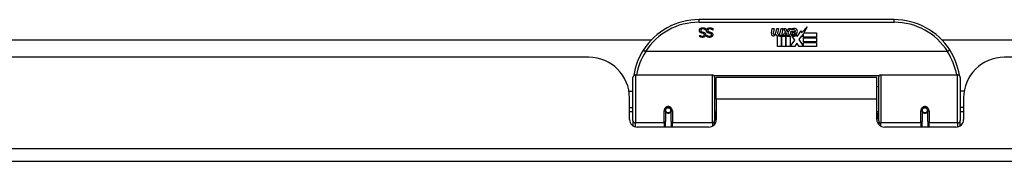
# Model space of a CAD drawing. Header units: inches. Extents: x 15 to 513, y 46 to 241.
# Tile 13 of 256: x 43.93 to 51.48, y 45.83 to 46.92. Entities that reach past the tile are written whole.
import ezdxf

# ---------------------------------------------------------------- set-up
doc = ezdxf.new("R2010")
doc.units = ezdxf.units.IN
doc.header["$MEASUREMENT"] = 0
doc.layers.add('Visible Edges(ANSI)', color=7, linetype='Continuous', lineweight=25)
doc.layers.add('Visible Tangent Edges(ANSI)', color=7, linetype='Continuous', lineweight=25)

msp = doc.modelspace()

# ---------------------------------------------------------------- linework, layer by layer
at = {"layer": 'Visible Edges(ANSI)'}
for p, q in [((50.6342, 46.9173), (49.1381, 46.9173)), ((49.1893, 46.8373), (49.1886, 46.8373)), ((49.1893, 46.8492), (49.1893, 46.8373)), ((49.2435, 46.8373), (49.2429, 46.8373)), ((49.2435, 46.8492), (49.2435, 46.8373)), ((49.6935, 46.8144), (49.7001, 46.8486)), ((49.7001, 46.8486), (49.7133, 46.8486)), ((49.7133, 46.8486), (49.7073, 46.8141)), ((49.7298, 46.8261), (49.7337, 46.8486)), ((49.7337, 46.8486), (49.7469, 46.8486)), ((49.7469, 46.8486), (49.7408, 46.8141)), ((49.7637, 46.8261), (49.7676, 46.8486)), ((49.7676, 46.8486), (49.7808, 46.8486)), ((49.7808, 46.8486), (49.7712, 46.794)), ((49.7769, 46.794), (49.8012, 46.8206)), ((49.7877, 46.8486), (49.8039, 46.8486)), ((49.8012, 46.8206), (49.7877, 46.8486)), ((49.8039, 46.8486), (49.8114, 46.8291)), ((49.8114, 46.8291), (49.8138, 46.8291)), ((49.8138, 46.8291), (49.8273, 46.8486)), ((49.8435, 46.8486), (49.8189, 46.8207)), ((49.8189, 46.8207), (49.8327, 46.794)), ((49.8273, 46.8486), (49.8435, 46.8486)), ((49.8423, 46.8249), (49.8789, 46.8249)), ((49.8489, 46.8369), (49.8489, 46.8459)), ((49.8774, 46.8159), (49.8534, 46.8159)), ((49.8894, 46.787), (49.9208, 46.831)), ((49.9208, 46.831), (49.9228, 46.8168)), ((49.9228, 46.8168), (49.9667, 46.863)), ((49.9667, 46.863), (49.9419, 46.8153)), ((49.9419, 46.8153), (50.0388, 46.8153)), ((50.0388, 46.8153), (50.0388, 46.7832)), ((42.7195, 46.7618), (48.7728, 46.7618)), ((49.1438, 46.7971), (49.1445, 46.7971)), ((49.1438, 46.7859), (49.1438, 46.7971)), ((49.1981, 46.7971), (49.1988, 46.7971)), ((49.1981, 46.7859), (49.1981, 46.7971)), ((49.7388, 46.7103), (49.7388, 46.7898)), ((49.7568, 46.7973), (49.7562, 46.7912)), ((49.7562, 46.7912), (49.7685, 46.7912)), ((49.7607, 46.8036), (49.7578, 46.8036)), ((49.7598, 46.794), (49.7607, 46.8036)), ((49.7712, 46.794), (49.7598, 46.794)), ((49.7685, 46.7912), (49.7685, 46.7103)), ((49.7727, 46.7912), (49.7949, 46.7912)), ((49.7727, 46.7103), (49.7727, 46.7912)), ((49.7933, 46.794), (49.7769, 46.794)), ((49.8066, 46.8124), (49.7933, 46.794)), ((49.7949, 46.7912), (49.8024, 46.8015)), ((49.8024, 46.8015), (49.8024, 46.7103)), ((49.8087, 46.8124), (49.8066, 46.8124)), ((49.8066, 46.8089), (49.8141, 46.7912)), ((49.8066, 46.7103), (49.8066, 46.8089)), ((49.8165, 46.794), (49.8087, 46.8124)), ((49.8141, 46.7912), (49.8366, 46.7912)), ((49.8327, 46.794), (49.8165, 46.794)), ((49.8366, 46.7912), (49.8366, 46.7116)), ((49.8366, 46.7116), (49.8732, 46.7606)), ((49.8732, 46.7606), (49.8525, 46.7904)), ((49.8825, 46.7985), (49.8894, 46.787)), ((49.9229, 46.7927), (49.9032, 46.7646)), ((49.9032, 46.7646), (49.9401, 46.7109)), ((49.9248, 46.7826), (49.9229, 46.7927)), ((49.9401, 46.812), (49.9248, 46.7826)), ((49.9401, 46.7832), (49.9401, 46.812)), ((50.0388, 46.7832), (49.9401, 46.7832)), ((49.9401, 46.7787), (50.0388, 46.7787)), ((49.9401, 46.7466), (49.9401, 46.7787)), ((50.0388, 46.7466), (49.9401, 46.7466)), ((49.9401, 46.7424), (50.0388, 46.7424)), ((49.9401, 46.7109), (49.9401, 46.7424)), ((50.0388, 46.7787), (50.0388, 46.7466)), ((50.0388, 46.7424), (50.0388, 46.7103)), ((50.9995, 46.7618), (63.8738, 46.7618)), ((51.043, 46.6717), (48.7292, 46.6717)), ((49.7685, 46.7103), (49.7388, 46.7103)), ((49.8024, 46.7103), (49.7727, 46.7103)), ((49.8735, 46.7103), (49.8066, 46.7103)), ((49.8874, 46.7365), (49.8735, 46.7103)), ((49.905, 46.7103), (49.8874, 46.7365)), ((50.0388, 46.7103), (49.905, 46.7103)), ((48.2931, 46.6278), (36.3781, 46.6278)), ((63.3941, 46.6278), (51.4791, 46.6278)), ((48.6312, 46.1427), (48.6312, 46.4726)), ((48.6509, 46.4923), (49.2405, 46.4923)), ((49.2562, 46.4766), (49.2562, 46.1389)), ((49.2706, 46.3048), (49.2706, 46.4728)), ((50.5016, 46.4728), (49.2706, 46.4728)), ((50.5016, 46.3048), (50.5016, 46.4728)), ((50.516, 46.1389), (50.516, 46.4766)), ((50.5318, 46.4923), (51.1214, 46.4923)), ((51.141, 46.4726), (51.141, 46.1427)), ((48.6008, 46.3678), (48.6312, 46.3678)), ((49.2562, 46.4003), (49.2706, 46.4003)), ((50.516, 46.4003), (50.5016, 46.4003)), ((51.1715, 46.3678), (51.141, 46.3678)), ((48.6051, 46.1499), (48.6051, 46.3158)), ((49.2706, 46.3048), (49.2706, 46.1499)), ((50.5016, 46.1499), (50.5016, 46.3048)), ((51.1671, 46.3158), (51.1671, 46.1499)), ((48.6051, 46.2418), (48.6312, 46.2418)), ((48.8802, 46.2202), (48.8802, 46.1332)), ((48.8823, 46.2178), (48.8804, 46.2178)), ((48.8807, 46.2245), (48.8826, 46.2241)), ((48.8822, 46.2242), (48.8822, 46.2202)), ((48.9211, 46.2161), (48.9235, 46.2156)), ((48.9235, 46.1332), (48.9235, 46.2202)), ((49.2562, 46.2093), (49.2706, 46.2093)), ((50.516, 46.2093), (50.5016, 46.2093)), ((50.8487, 46.2202), (50.8487, 46.1332)), ((50.8511, 46.2161), (50.8487, 46.2156)), ((50.8916, 46.2245), (50.8897, 46.2241)), ((50.8899, 46.2178), (50.8919, 46.2178)), ((50.8901, 46.2202), (50.8901, 46.2242)), ((50.892, 46.1332), (50.892, 46.2202)), ((51.1671, 46.2418), (51.141, 46.2418)), ((48.6312, 46.2083), (48.6051, 46.2083)), ((48.6312, 46.1427), (48.6312, 46.1009)), ((48.8862, 46.2083), (48.8838, 46.2083)), ((48.92, 46.2083), (48.9176, 46.2083)), ((49.2562, 46.1112), (49.2562, 46.1389)), ((50.516, 46.1389), (50.516, 46.1112)), ((50.8547, 46.2083), (50.8523, 46.2083)), ((50.8885, 46.2083), (50.8861, 46.2083)), ((51.1671, 46.2083), (51.141, 46.2083)), ((51.141, 46.1009), (51.141, 46.1427)), ((49.2116, 46.0908), (48.6642, 46.0908)), ((48.8802, 46.0908), (48.8802, 46.1332)), ((48.9235, 46.1332), (48.9235, 46.0908)), ((51.1081, 46.0908), (50.5607, 46.0908)), ((50.8487, 46.0908), (50.8487, 46.1332)), ((50.892, 46.1332), (50.892, 46.0908)), ((69.1381, 45.8278), (15.5331, 45.8278))]:
    msp.add_line(p, q, dxfattribs=at)
at = {"layer": 'Visible Edges(ANSI)', "flags": 128}
for points in [[(49.1411, 46.8332), (49.1411, 46.8339), (49.1411, 46.8346), (49.1412, 46.8353), (49.1413, 46.836), (49.1414, 46.8367), (49.1415, 46.8373), (49.1417, 46.838), (49.1418, 46.8387), (49.142, 46.8394), (49.1423, 46.8401), (49.1425, 46.8407), (49.1428, 46.8414), (49.1431, 46.8421), (49.1434, 46.8427), (49.1437, 46.8433), (49.1441, 46.8439), (49.1444, 46.8445), (49.1448, 46.8451), (49.1452, 46.8457), (49.1456, 46.8462), (49.1461, 46.8468), (49.1465, 46.8473), (49.147, 46.8478), (49.1475, 46.8482)], [(49.1552, 46.8153), (49.154, 46.8157), (49.1528, 46.8161), (49.1518, 46.8166), (49.1507, 46.8171), (49.1498, 46.8176), (49.1488, 46.8181), (49.148, 46.8187), (49.1472, 46.8193), (49.1464, 46.82), (49.1457, 46.8206), (49.1451, 46.8213), (49.1445, 46.8221), (49.1439, 46.8228), (49.1434, 46.8236), (49.143, 46.8245), (49.1426, 46.8253), (49.1422, 46.8262), (49.1419, 46.8271), (49.1417, 46.8281), (49.1415, 46.829), (49.1413, 46.83), (49.1412, 46.831), (49.1411, 46.8321), (49.1411, 46.8332)], [(49.1475, 46.8482), (49.1481, 46.8487), (49.1487, 46.8492), (49.1493, 46.8497), (49.1499, 46.8501), (49.1505, 46.8506), (49.1511, 46.851), (49.1518, 46.8514), (49.1524, 46.8517), (49.1531, 46.8521), (49.1538, 46.8524), (49.1545, 46.8527), (49.1552, 46.853), (49.1559, 46.8533), (49.1567, 46.8535), (49.1575, 46.8537), (49.1583, 46.8539), (49.1592, 46.8541), (49.1601, 46.8543), (49.161, 46.8544), (49.1619, 46.8545), (49.1629, 46.8546), (49.1639, 46.8546), (49.1649, 46.8547), (49.166, 46.8547)], [(49.1667, 46.8465), (49.1654, 46.8465), (49.1642, 46.8464), (49.163, 46.8463), (49.1619, 46.8462), (49.1609, 46.846), (49.1598, 46.8457), (49.1589, 46.8454), (49.158, 46.8451), (49.1571, 46.8447), (49.1563, 46.8443), (49.1556, 46.8438), (49.1549, 46.8433), (49.1543, 46.8427), (49.1537, 46.8421), (49.1532, 46.8415), (49.1527, 46.8409), (49.1523, 46.8402), (49.1519, 46.8395), (49.1516, 46.8388), (49.1514, 46.838), (49.1512, 46.8372), (49.151, 46.8364), (49.1509, 46.8356), (49.1509, 46.8347)], [(49.1509, 46.8347), (49.1509, 46.834), (49.151, 46.8333), (49.151, 46.8327), (49.1511, 46.832), (49.1513, 46.8314), (49.1514, 46.8308), (49.1516, 46.8303), (49.1518, 46.8297), (49.1521, 46.8292), (49.1524, 46.8287), (49.1527, 46.8282), (49.153, 46.8278), (49.1534, 46.8274), (49.1538, 46.8269), (49.1542, 46.8266), (49.1547, 46.8262), (49.1552, 46.8258), (49.1557, 46.8255), (49.1563, 46.8252), (49.1569, 46.8249), (49.1575, 46.8246), (49.1582, 46.8243), (49.1589, 46.8241), (49.1596, 46.8238)], [(49.1697, 46.8116), (49.1692, 46.8117), (49.1687, 46.8119), (49.1681, 46.812), (49.1675, 46.8122), (49.167, 46.8123), (49.1664, 46.8125), (49.1657, 46.8126), (49.1651, 46.8128), (49.1644, 46.8129), (49.1638, 46.8131), (49.1631, 46.8133), (49.1624, 46.8134), (49.1617, 46.8136), (49.161, 46.8138), (49.1603, 46.8139), (49.1596, 46.8141), (49.159, 46.8143), (49.1584, 46.8144), (49.1578, 46.8146), (49.1572, 46.8147), (49.1567, 46.8149), (49.1562, 46.815), (49.1556, 46.8152), (49.1552, 46.8153)], [(49.1596, 46.8238), (49.1602, 46.8237), (49.1607, 46.8235), (49.1612, 46.8234), (49.1618, 46.8233), (49.1623, 46.8231), (49.1628, 46.823), (49.1633, 46.8229), (49.1638, 46.8227), (49.1642, 46.8226), (49.1647, 46.8225), (49.1652, 46.8224), (49.1656, 46.8223), (49.1661, 46.8222), (49.1666, 46.8221), (49.1671, 46.8219), (49.1676, 46.8218), (49.1681, 46.8217), (49.1687, 46.8215), (49.1693, 46.8214), (49.1699, 46.8213), (49.1705, 46.8211), (49.1711, 46.8209), (49.1718, 46.8208), (49.1724, 46.8206)], [(49.166, 46.8547), (49.1673, 46.8547), (49.1685, 46.8546), (49.1697, 46.8546), (49.1709, 46.8545), (49.172, 46.8544), (49.1731, 46.8543), (49.1742, 46.8541), (49.1753, 46.854), (49.1763, 46.8538), (49.1772, 46.8536), (49.1782, 46.8533), (49.1791, 46.8531), (49.18, 46.8528), (49.1809, 46.8525), (49.1818, 46.8522), (49.1826, 46.8519), (49.1835, 46.8516), (49.1843, 46.8513), (49.1852, 46.851), (49.186, 46.8506), (49.1868, 46.8503), (49.1877, 46.8499), (49.1885, 46.8495), (49.1893, 46.8492)], [(49.1886, 46.8373), (49.1878, 46.838), (49.187, 46.8387), (49.1862, 46.8394), (49.1853, 46.84), (49.1845, 46.8406), (49.1836, 46.8412), (49.1827, 46.8418), (49.1818, 46.8423), (49.1809, 46.8428), (49.18, 46.8432), (49.179, 46.8437), (49.178, 46.8441), (49.1771, 46.8445), (49.1761, 46.8448), (49.1751, 46.8452), (49.1742, 46.8454), (49.1732, 46.8457), (49.1723, 46.8459), (49.1713, 46.8461), (49.1704, 46.8462), (49.1695, 46.8464), (49.1685, 46.8464), (49.1676, 46.8465), (49.1667, 46.8465)], [(49.1724, 46.8206), (49.1731, 46.8204), (49.1736, 46.8203), (49.1742, 46.8201), (49.1748, 46.8199), (49.1754, 46.8197), (49.1759, 46.8195), (49.1765, 46.8193), (49.177, 46.8191), (49.1775, 46.8189), (49.178, 46.8186), (49.1785, 46.8184), (49.179, 46.8182), (49.1795, 46.8179), (49.18, 46.8177), (49.1804, 46.8174), (49.1809, 46.8171), (49.1813, 46.8168), (49.1818, 46.8165), (49.1822, 46.8162), (49.1826, 46.8158), (49.183, 46.8155), (49.1834, 46.8151), (49.1838, 46.8147), (49.1842, 46.8144)], [(49.1842, 46.8144), (49.1845, 46.814), (49.1849, 46.8135), (49.1852, 46.8131), (49.1855, 46.8127), (49.1858, 46.8123), (49.1861, 46.8118), (49.1864, 46.8113), (49.1866, 46.8109), (49.1869, 46.8104), (49.1871, 46.8099), (49.1873, 46.8094), (49.1875, 46.8088), (49.1877, 46.8083), (49.1879, 46.8078), (49.1881, 46.8072), (49.1882, 46.8066), (49.1883, 46.806), (49.1885, 46.8054), (49.1885, 46.8048), (49.1886, 46.8042), (49.1887, 46.8036), (49.1887, 46.8029), (49.1887, 46.8022), (49.1888, 46.8015)], [(49.1954, 46.8332), (49.1954, 46.8339), (49.1954, 46.8346), (49.1955, 46.8353), (49.1955, 46.836), (49.1957, 46.8367), (49.1958, 46.8373), (49.1959, 46.838), (49.1961, 46.8387), (49.1963, 46.8394), (49.1965, 46.8401), (49.1968, 46.8407), (49.1971, 46.8414), (49.1973, 46.8421), (49.1977, 46.8427), (49.198, 46.8433), (49.1983, 46.8439), (49.1987, 46.8445), (49.1991, 46.8451), (49.1995, 46.8457), (49.1999, 46.8462), (49.2004, 46.8468), (49.2008, 46.8473), (49.2013, 46.8478), (49.2018, 46.8482)], [(49.2094, 46.8153), (49.2082, 46.8157), (49.2071, 46.8161), (49.206, 46.8166), (49.205, 46.8171), (49.204, 46.8176), (49.2031, 46.8181), (49.2022, 46.8187), (49.2014, 46.8193), (49.2007, 46.82), (49.2, 46.8206), (49.1993, 46.8213), (49.1987, 46.8221), (49.1982, 46.8228), (49.1977, 46.8236), (49.1973, 46.8245), (49.1969, 46.8253), (49.1965, 46.8262), (49.1962, 46.8271), (49.1959, 46.8281), (49.1957, 46.829), (49.1956, 46.83), (49.1955, 46.831), (49.1954, 46.8321), (49.1954, 46.8332)], [(49.2018, 46.8482), (49.2024, 46.8487), (49.2029, 46.8492), (49.2035, 46.8497), (49.2042, 46.8501), (49.2048, 46.8506), (49.2054, 46.851), (49.2061, 46.8514), (49.2067, 46.8517), (49.2074, 46.8521), (49.2081, 46.8524), (49.2088, 46.8527), (49.2095, 46.853), (49.2102, 46.8533), (49.211, 46.8535), (49.2118, 46.8537), (49.2126, 46.8539), (49.2135, 46.8541), (49.2143, 46.8543), (49.2153, 46.8544), (49.2162, 46.8545), (49.2172, 46.8546), (49.2182, 46.8546), (49.2192, 46.8547), (49.2203, 46.8547)], [(49.221, 46.8465), (49.2197, 46.8465), (49.2185, 46.8464), (49.2173, 46.8463), (49.2162, 46.8462), (49.2151, 46.846), (49.2141, 46.8457), (49.2132, 46.8454), (49.2123, 46.8451), (49.2114, 46.8447), (49.2106, 46.8443), (49.2099, 46.8438), (49.2092, 46.8433), (49.2085, 46.8427), (49.208, 46.8421), (49.2074, 46.8415), (49.207, 46.8409), (49.2065, 46.8402), (49.2062, 46.8395), (49.2059, 46.8388), (49.2056, 46.838), (49.2054, 46.8372), (49.2053, 46.8364), (49.2052, 46.8356), (49.2052, 46.8347)], [(49.2052, 46.8347), (49.2052, 46.834), (49.2052, 46.8333), (49.2053, 46.8327), (49.2054, 46.832), (49.2055, 46.8314), (49.2057, 46.8308), (49.2059, 46.8303), (49.2061, 46.8297), (49.2064, 46.8292), (49.2066, 46.8287), (49.2069, 46.8282), (49.2073, 46.8278), (49.2076, 46.8274), (49.208, 46.8269), (49.2085, 46.8266), (49.2089, 46.8262), (49.2094, 46.8258), (49.21, 46.8255), (49.2106, 46.8252), (49.2112, 46.8249), (49.2118, 46.8246), (49.2125, 46.8243), (49.2132, 46.8241), (49.2139, 46.8238)], [(49.224, 46.8116), (49.2235, 46.8117), (49.2229, 46.8119), (49.2224, 46.812), (49.2218, 46.8122), (49.2212, 46.8123), (49.2206, 46.8125), (49.22, 46.8126), (49.2194, 46.8128), (49.2187, 46.8129), (49.218, 46.8131), (49.2173, 46.8133), (49.2166, 46.8134), (49.2159, 46.8136), (49.2152, 46.8138), (49.2146, 46.8139), (49.2139, 46.8141), (49.2133, 46.8143), (49.2127, 46.8144), (49.2121, 46.8146), (49.2115, 46.8147), (49.211, 46.8149), (49.2104, 46.815), (49.2099, 46.8152), (49.2094, 46.8153)], [(49.2139, 46.8238), (49.2144, 46.8237), (49.215, 46.8235), (49.2155, 46.8234), (49.216, 46.8233), (49.2165, 46.8231), (49.217, 46.823), (49.2175, 46.8229), (49.218, 46.8227), (49.2185, 46.8226), (49.219, 46.8225), (49.2195, 46.8224), (49.2199, 46.8223), (49.2204, 46.8222), (49.2209, 46.8221), (49.2214, 46.8219), (49.2219, 46.8218), (49.2224, 46.8217), (49.223, 46.8215), (49.2236, 46.8214), (49.2241, 46.8213), (49.2248, 46.8211), (49.2254, 46.8209), (49.226, 46.8208), (49.2267, 46.8206)], [(49.2203, 46.8547), (49.2215, 46.8547), (49.2228, 46.8546), (49.224, 46.8546), (49.2252, 46.8545), (49.2263, 46.8544), (49.2274, 46.8543), (49.2285, 46.8541), (49.2295, 46.854), (49.2305, 46.8538), (49.2315, 46.8536), (49.2325, 46.8533), (49.2334, 46.8531), (49.2343, 46.8528), (49.2352, 46.8525), (49.236, 46.8522), (49.2369, 46.8519), (49.2378, 46.8516), (49.2386, 46.8513), (49.2395, 46.851), (49.2403, 46.8506), (49.2411, 46.8503), (49.2419, 46.8499), (49.2427, 46.8495), (49.2435, 46.8492)], [(49.2429, 46.8373), (49.2421, 46.838), (49.2413, 46.8387), (49.2404, 46.8394), (49.2396, 46.84), (49.2388, 46.8406), (49.2379, 46.8412), (49.237, 46.8418), (49.2361, 46.8423), (49.2352, 46.8428), (49.2342, 46.8432), (49.2333, 46.8437), (49.2323, 46.8441), (49.2313, 46.8445), (49.2304, 46.8448), (49.2294, 46.8452), (49.2284, 46.8454), (49.2275, 46.8457), (49.2265, 46.8459), (49.2256, 46.8461), (49.2247, 46.8462), (49.2237, 46.8464), (49.2228, 46.8464), (49.2219, 46.8465), (49.221, 46.8465)], [(49.2267, 46.8206), (49.2273, 46.8204), (49.2279, 46.8203), (49.2285, 46.8201), (49.2291, 46.8199), (49.2296, 46.8197), (49.2302, 46.8195), (49.2307, 46.8193), (49.2313, 46.8191), (49.2318, 46.8189), (49.2323, 46.8186), (49.2328, 46.8184), (49.2333, 46.8182), (49.2338, 46.8179), (49.2342, 46.8177), (49.2347, 46.8174), (49.2351, 46.8171), (49.2356, 46.8168), (49.236, 46.8165), (49.2364, 46.8162), (49.2369, 46.8158), (49.2373, 46.8155), (49.2377, 46.8151), (49.2381, 46.8147), (49.2384, 46.8144)], [(49.2384, 46.8144), (49.2388, 46.814), (49.2391, 46.8135), (49.2395, 46.8131), (49.2398, 46.8127), (49.2401, 46.8123), (49.2404, 46.8118), (49.2406, 46.8113), (49.2409, 46.8109), (49.2412, 46.8104), (49.2414, 46.8099), (49.2416, 46.8094), (49.2418, 46.8088), (49.242, 46.8083), (49.2422, 46.8078), (49.2423, 46.8072), (49.2425, 46.8066), (49.2426, 46.806), (49.2427, 46.8054), (49.2428, 46.8048), (49.2429, 46.8042), (49.2429, 46.8036), (49.243, 46.8029), (49.243, 46.8022), (49.243, 46.8015)], [(49.1649, 46.7813), (49.1639, 46.7813), (49.163, 46.7813), (49.162, 46.7814), (49.161, 46.7814), (49.1601, 46.7815), (49.1591, 46.7816), (49.1582, 46.7817), (49.1573, 46.7818), (49.1564, 46.7819), (49.1554, 46.7821), (49.1546, 46.7823), (49.1537, 46.7825), (49.1528, 46.7827), (49.1519, 46.7829), (49.1511, 46.7831), (49.1502, 46.7834), (49.1494, 46.7836), (49.1486, 46.7839), (49.1478, 46.7842), (49.147, 46.7845), (49.1462, 46.7848), (49.1454, 46.7852), (49.1446, 46.7855), (49.1438, 46.7859)], [(49.1445, 46.7971), (49.1451, 46.7966), (49.1457, 46.7961), (49.1463, 46.7956), (49.147, 46.7951), (49.1477, 46.7947), (49.1484, 46.7942), (49.1491, 46.7938), (49.1499, 46.7933), (49.1507, 46.7929), (49.1515, 46.7925), (49.1523, 46.7921), (49.1532, 46.7917), (49.1541, 46.7914), (49.155, 46.791), (49.1559, 46.7907), (49.1568, 46.7905), (49.1577, 46.7902), (49.1586, 46.79), (49.1595, 46.7898), (49.1605, 46.7897), (49.1614, 46.7896), (49.1624, 46.7895), (49.1633, 46.7894), (49.1643, 46.7894)], [(49.1643, 46.7894), (49.1654, 46.7895), (49.1664, 46.7895), (49.1674, 46.7896), (49.1684, 46.7898), (49.1693, 46.79), (49.1702, 46.7902), (49.1711, 46.7905), (49.1719, 46.7908), (49.1727, 46.7912), (49.1735, 46.7916), (49.1742, 46.792), (49.1749, 46.7925), (49.1755, 46.793), (49.1761, 46.7936), (49.1767, 46.7942), (49.1771, 46.7948), (49.1776, 46.7954), (49.1779, 46.7961), (49.1782, 46.7967), (49.1785, 46.7975), (49.1787, 46.7982), (49.1788, 46.799), (49.1789, 46.7998), (49.1789, 46.8006)], [(49.1888, 46.8015), (49.1887, 46.8001), (49.1886, 46.7988), (49.1883, 46.7974), (49.188, 46.7961), (49.1876, 46.7949), (49.1871, 46.7936), (49.1865, 46.7924), (49.1858, 46.7913), (49.185, 46.7902), (49.1841, 46.7891), (49.1831, 46.7881), (49.182, 46.7871), (49.1809, 46.7862), (49.1797, 46.7853), (49.1784, 46.7846), (49.1771, 46.7839), (49.1758, 46.7833), (49.1744, 46.7827), (49.1729, 46.7823), (49.1714, 46.7819), (49.1699, 46.7816), (49.1683, 46.7814), (49.1666, 46.7813), (49.1649, 46.7813)], [(49.1789, 46.8006), (49.1789, 46.8013), (49.1789, 46.802), (49.1788, 46.8027), (49.1787, 46.8034), (49.1785, 46.804), (49.1783, 46.8046), (49.1781, 46.8052), (49.1779, 46.8057), (49.1776, 46.8063), (49.1773, 46.8068), (49.1769, 46.8073), (49.1766, 46.8077), (49.1761, 46.8082), (49.1757, 46.8086), (49.1752, 46.809), (49.1747, 46.8093), (49.1742, 46.8097), (49.1736, 46.81), (49.1731, 46.8103), (49.1724, 46.8106), (49.1718, 46.8109), (49.1711, 46.8112), (49.1704, 46.8114), (49.1697, 46.8116)], [(49.2192, 46.7813), (49.2182, 46.7813), (49.2172, 46.7813), (49.2162, 46.7814), (49.2153, 46.7814), (49.2143, 46.7815), (49.2134, 46.7816), (49.2125, 46.7817), (49.2115, 46.7818), (49.2106, 46.7819), (49.2097, 46.7821), (49.2088, 46.7823), (49.2079, 46.7825), (49.2071, 46.7827), (49.2062, 46.7829), (49.2053, 46.7831), (49.2045, 46.7834), (49.2037, 46.7836), (49.2028, 46.7839), (49.202, 46.7842), (49.2012, 46.7845), (49.2004, 46.7848), (49.1996, 46.7852), (49.1989, 46.7855), (49.1981, 46.7859)], [(49.1988, 46.7971), (49.1994, 46.7966), (49.2, 46.7961), (49.2006, 46.7956), (49.2013, 46.7951), (49.202, 46.7947), (49.2027, 46.7942), (49.2034, 46.7938), (49.2042, 46.7933), (49.205, 46.7929), (49.2058, 46.7925), (49.2066, 46.7921), (49.2075, 46.7917), (49.2084, 46.7914), (49.2093, 46.791), (49.2101, 46.7907), (49.2111, 46.7905), (49.212, 46.7902), (49.2129, 46.79), (49.2138, 46.7898), (49.2148, 46.7897), (49.2157, 46.7896), (49.2166, 46.7895), (49.2176, 46.7894), (49.2186, 46.7894)], [(49.2186, 46.7894), (49.2196, 46.7895), (49.2207, 46.7895), (49.2217, 46.7896), (49.2226, 46.7898), (49.2236, 46.79), (49.2245, 46.7902), (49.2253, 46.7905), (49.2262, 46.7908), (49.227, 46.7912), (49.2277, 46.7916), (49.2285, 46.792), (49.2292, 46.7925), (49.2298, 46.793), (49.2304, 46.7936), (49.2309, 46.7942), (49.2314, 46.7948), (49.2318, 46.7954), (49.2322, 46.7961), (49.2325, 46.7967), (49.2328, 46.7975), (49.233, 46.7982), (49.2331, 46.799), (49.2332, 46.7998), (49.2332, 46.8006)], [(49.243, 46.8015), (49.243, 46.8001), (49.2428, 46.7988), (49.2426, 46.7974), (49.2423, 46.7961), (49.2419, 46.7949), (49.2413, 46.7936), (49.2407, 46.7924), (49.24, 46.7913), (49.2392, 46.7902), (49.2384, 46.7891), (49.2374, 46.7881), (49.2363, 46.7871), (49.2352, 46.7862), (49.234, 46.7853), (49.2327, 46.7846), (49.2314, 46.7839), (49.2301, 46.7833), (49.2287, 46.7827), (49.2272, 46.7823), (49.2257, 46.7819), (49.2242, 46.7816), (49.2226, 46.7814), (49.2209, 46.7813), (49.2192, 46.7813)], [(49.2332, 46.8006), (49.2332, 46.8013), (49.2331, 46.802), (49.2331, 46.8027), (49.2329, 46.8034), (49.2328, 46.804), (49.2326, 46.8046), (49.2324, 46.8052), (49.2321, 46.8057), (49.2319, 46.8063), (49.2315, 46.8068), (49.2312, 46.8073), (49.2308, 46.8077), (49.2304, 46.8082), (49.23, 46.8086), (49.2295, 46.809), (49.229, 46.8093), (49.2285, 46.8097), (49.2279, 46.81), (49.2273, 46.8103), (49.2267, 46.8106), (49.2261, 46.8109), (49.2254, 46.8112), (49.2247, 46.8114), (49.224, 46.8116)], [(48.7115, 46.6842), (48.7115, 46.6841), (48.7115, 46.6839), (48.7116, 46.6837), (48.7118, 46.6835), (48.7121, 46.6832), (48.7124, 46.6829), (48.7128, 46.6825), (48.7133, 46.6821), (48.7138, 46.6816), (48.7144, 46.6812), (48.715, 46.6807), (48.7157, 46.6801), (48.7165, 46.6796), (48.7173, 46.679), (48.7181, 46.6783), (48.719, 46.6777), (48.7199, 46.6771), (48.7209, 46.6764), (48.7219, 46.6757), (48.7229, 46.675), (48.724, 46.6743), (48.725, 46.6736), (48.7261, 46.6729), (48.7272, 46.6722)], [(48.7292, 46.6717), (48.7291, 46.6717), (48.7291, 46.6717), (48.729, 46.6717), (48.7289, 46.6717), (48.7288, 46.6717), (48.7287, 46.6717), (48.7286, 46.6717), (48.7285, 46.6717), (48.7284, 46.6717), (48.7283, 46.6717), (48.7283, 46.6718), (48.7282, 46.6718), (48.7281, 46.6718), (48.728, 46.6718), (48.7279, 46.6719), (48.7278, 46.6719), (48.7277, 46.6719), (48.7277, 46.672), (48.7276, 46.672), (48.7275, 46.672), (48.7274, 46.6721), (48.7273, 46.6721), (48.7273, 46.6722), (48.7272, 46.6722)], [(51.0451, 46.6722), (51.045, 46.6722), (51.0449, 46.6721), (51.0448, 46.6721), (51.0448, 46.672), (51.0447, 46.672), (51.0446, 46.672), (51.0445, 46.6719), (51.0444, 46.6719), (51.0443, 46.6719), (51.0443, 46.6718), (51.0442, 46.6718), (51.0441, 46.6718), (51.044, 46.6718), (51.0439, 46.6717), (51.0438, 46.6717), (51.0437, 46.6717), (51.0436, 46.6717), (51.0436, 46.6717), (51.0435, 46.6717), (51.0434, 46.6717), (51.0433, 46.6717), (51.0432, 46.6717), (51.0431, 46.6717), (51.043, 46.6717)], [(51.0608, 46.6842), (51.0608, 46.6841), (51.0608, 46.6839), (51.0606, 46.6837), (51.0604, 46.6835), (51.0602, 46.6832), (51.0599, 46.6829), (51.0595, 46.6825), (51.059, 46.6821), (51.0585, 46.6816), (51.0579, 46.6812), (51.0572, 46.6807), (51.0565, 46.6801), (51.0558, 46.6796), (51.055, 46.679), (51.0541, 46.6783), (51.0532, 46.6777), (51.0523, 46.6771), (51.0514, 46.6764), (51.0504, 46.6757), (51.0493, 46.675), (51.0483, 46.6743), (51.0472, 46.6736), (51.0462, 46.6729), (51.0451, 46.6722)], [(48.6377, 46.4915), (48.6377, 46.4913), (48.6377, 46.4911), (48.6376, 46.4909), (48.6376, 46.4907), (48.6376, 46.4905), (48.6375, 46.4903), (48.6375, 46.4901), (48.6375, 46.4899), (48.6374, 46.4897), (48.6374, 46.4895), (48.6374, 46.4893), (48.6373, 46.489), (48.6373, 46.4888), (48.6373, 46.4886), (48.6372, 46.4884), (48.6372, 46.4882), (48.6372, 46.488), (48.6371, 46.4878), (48.6371, 46.4876), (48.6371, 46.4874), (48.637, 46.4872), (48.637, 46.487), (48.637, 46.4868), (48.637, 46.4865)], [(51.1353, 46.4865), (51.1353, 46.4868), (51.1352, 46.487), (51.1352, 46.4872), (51.1352, 46.4874), (51.1351, 46.4876), (51.1351, 46.4878), (51.1351, 46.488), (51.135, 46.4882), (51.135, 46.4884), (51.135, 46.4886), (51.1349, 46.4888), (51.1349, 46.489), (51.1349, 46.4893), (51.1349, 46.4895), (51.1348, 46.4897), (51.1348, 46.4899), (51.1348, 46.4901), (51.1347, 46.4903), (51.1347, 46.4905), (51.1347, 46.4907), (51.1346, 46.4909), (51.1346, 46.4911), (51.1346, 46.4913), (51.1345, 46.4915)], [(48.8802, 46.2202), (48.8804, 46.2228), (48.8809, 46.2254), (48.8817, 46.228), (48.8829, 46.2305), (48.8843, 46.2329), (48.8862, 46.2351), (48.8883, 46.237), (48.8907, 46.2387), (48.8933, 46.24), (48.8961, 46.241), (48.899, 46.2416), (48.9019, 46.2418), (48.9049, 46.2416), (48.9077, 46.241), (48.9105, 46.24), (48.9131, 46.2386), (48.9155, 46.237), (48.9176, 46.235), (48.9194, 46.2328), (48.9209, 46.2305), (48.922, 46.228), (48.9229, 46.2254), (48.9234, 46.2228), (48.9235, 46.2202)], [(50.8487, 46.2202), (50.8489, 46.2228), (50.8494, 46.2254), (50.8502, 46.228), (50.8514, 46.2305), (50.8529, 46.2329), (50.8547, 46.2351), (50.8568, 46.237), (50.8592, 46.2387), (50.8618, 46.24), (50.8646, 46.241), (50.8675, 46.2416), (50.8704, 46.2418), (50.8734, 46.2416), (50.8763, 46.241), (50.879, 46.24), (50.8816, 46.2386), (50.884, 46.237), (50.8861, 46.235), (50.8879, 46.2328), (50.8894, 46.2305), (50.8905, 46.228), (50.8914, 46.2254), (50.8919, 46.2228), (50.892, 46.2202)], [(49.2701, 46.1718), (49.2701, 46.1718), (49.2701, 46.1719), (49.2702, 46.172), (49.2702, 46.172), (49.2702, 46.1721), (49.2702, 46.1721), (49.2703, 46.1722), (49.2703, 46.1722), (49.2703, 46.1723), (49.2703, 46.1723), (49.2703, 46.1724), (49.2704, 46.1724), (49.2704, 46.1725), (49.2704, 46.1725), (49.2704, 46.1726), (49.2705, 46.1727), (49.2705, 46.1727), (49.2705, 46.1728), (49.2705, 46.1728), (49.2705, 46.1729), (49.2706, 46.1729), (49.2706, 46.173), (49.2706, 46.173), (49.2706, 46.1731)], [(50.5016, 46.1731), (50.5016, 46.173), (50.5017, 46.173), (50.5017, 46.1729), (50.5017, 46.1729), (50.5017, 46.1728), (50.5018, 46.1728), (50.5018, 46.1727), (50.5018, 46.1727), (50.5018, 46.1726), (50.5018, 46.1726), (50.5019, 46.1725), (50.5019, 46.1724), (50.5019, 46.1724), (50.5019, 46.1723), (50.502, 46.1723), (50.502, 46.1722), (50.502, 46.1722), (50.502, 46.1721), (50.502, 46.1721), (50.5021, 46.172), (50.5021, 46.172), (50.5021, 46.1719), (50.5021, 46.1718), (50.5022, 46.1718)]]:
    msp.add_lwpolyline(points, dxfattribs=at)
at = {"layer": 'Visible Edges(ANSI)'}
for centre in [(48.9019, 46.2202), (50.8704, 46.2202)]:
    msp.add_circle(centre, 0.0197, dxfattribs=at)
for centre, radius, start, end in [((49.1381, 46.4104), 0.5069, 90, 147.31425), ((50.6342, 46.4104), 0.5069, 32.68575, 90), ((49.7217, 46.8089), 0.0288, 169, 198.47479), ((49.7194, 46.812), 0.0123, 169.9922, 203.54875), ((49.6839, 46.8336), 0.0465, 328.55841, 350.82565), ((49.753, 46.812), 0.0123, 170, 203.55712), ((49.7179, 46.8342), 0.0465, 327.59924, 350), ((49.8681, 46.8135), 0.0282, 156.15553, 203.84447), ((49.867, 46.788), 0.0607, 81.56052, 107.33425), ((49.8607, 46.8086), 0.0307, 64.67838, 112.56091), ((49.8618, 46.8114), 0.00955, 151.45471, 231.16516), ((49.8608, 46.818), 0.0168, 289.37968, 352.99755), ((49.8697, 46.8277), 0.0096, 343.52609, 64.67838), ((49.873, 46.8285), 0.0197, 356.56465, 81.56052), ((49.853, 46.8297), 0.0398, 314.16843, 356.56465), ((49.7044, 46.8031), 0.0105, 198.47479, 269.6788), ((49.7045, 46.8171), 0.0246, 269.6788, 333.95078), ((49.7136, 46.8095), 0.006, 203.54875, 276.10268), ((49.7129, 46.816), 0.0126, 276.10268, 327.60833), ((49.7553, 46.8082), 0.0288, 183.6169, 196.9928), ((49.7374, 46.8027), 0.0101, 196.9928, 269.47765), ((49.7375, 46.8166), 0.024, 269.47765, 327.41137), ((49.7393, 46.8138), 0.024, 268.79525, 316.5849), ((49.7472, 46.8095), 0.006, 203.55712, 276.03001), ((49.7465, 46.816), 0.0126, 276.03001, 327.59924), ((49.8562, 46.8083), 0.0152, 203.84447, 265.08017), ((49.8599, 46.8226), 0.033, 257.07905, 313.17854), ((49.8599, 46.8226), 0.0299, 260.40854, 314.16843), ((49.8627, 46.8125), 0.0109, 231.16516, 289.37968), ((49.1381, 46.4104), 0.5069, 147.31425, 170.79319), ((50.6342, 46.4104), 0.5069, 9.20681, 32.68575), ((48.2931, 46.3158), 0.312, 0, 90), ((51.4791, 46.3158), 0.312, 90, 180), ((48.6509, 46.4726), 0.0197, 90, 180), ((49.2405, 46.4766), 0.0157, 0, 90), ((50.5318, 46.4766), 0.0157, 90, 180), ((51.1214, 46.4726), 0.0197, 0, 90), ((48.9019, 46.2202), 0.0217, 180, 348.1708), ((50.8704, 46.2202), 0.0217, 191.8292, 0), ((48.6642, 46.1499), 0.0591, 180, 270), ((49.2116, 46.1499), 0.0591, 270, 0), ((50.5607, 46.1499), 0.0591, 180, 270), ((51.1081, 46.1499), 0.0591, 270, 0)]:
    msp.add_arc(centre, radius, start, end, dxfattribs=at)
at = {"layer": 'Visible Tangent Edges(ANSI)'}
for p, q in [((49.1381, 46.8976), (49.1381, 46.9173)), ((49.1381, 46.8976), (50.6342, 46.8976)), ((50.6342, 46.8976), (50.6342, 46.9173)), ((48.6509, 46.4923), (48.6509, 46.1237)), ((49.2405, 46.1237), (49.2405, 46.4923)), ((50.5183, 46.4847), (49.254, 46.4847)), ((50.5318, 46.4923), (50.5318, 46.1237)), ((51.1214, 46.1237), (51.1214, 46.4923)), ((50.5016, 46.3048), (49.2706, 46.3048)), ((48.8704, 46.1237), (48.8704, 46.2155)), ((48.9334, 46.2155), (48.9334, 46.1237)), ((50.8389, 46.1237), (50.8389, 46.2155)), ((50.9019, 46.2155), (50.9019, 46.1237)), ((48.6509, 46.0923), (48.6509, 46.1237)), ((48.8704, 46.1237), (48.6509, 46.1237)), ((48.8704, 46.1237), (48.8704, 46.0908)), ((49.2405, 46.1237), (48.9334, 46.1237)), ((48.9334, 46.0908), (48.9334, 46.1237)), ((49.2405, 46.1237), (49.2405, 46.0984)), ((50.8389, 46.1237), (50.5318, 46.1237)), ((50.5318, 46.0984), (50.5318, 46.1237)), ((50.8389, 46.1237), (50.8389, 46.0908)), ((51.1214, 46.1237), (50.9019, 46.1237)), ((50.9019, 46.0908), (50.9019, 46.1237)), ((51.1214, 46.1237), (51.1214, 46.0923)), ((15.5331, 45.9268), (69.1381, 45.9268))]:
    msp.add_line(p, q, dxfattribs=at)
at = {"layer": 'Visible Tangent Edges(ANSI)', "flags": 128}
for points in [[(48.9334, 46.2155), (48.9331, 46.2195), (48.9324, 46.2235), (48.9312, 46.2275), (48.9295, 46.2313), (48.9274, 46.2349), (48.9248, 46.2383), (48.9217, 46.2413), (48.9183, 46.2438), (48.9145, 46.2459), (48.9104, 46.2474), (48.9062, 46.2484), (48.9019, 46.2487), (48.8976, 46.2484), (48.8934, 46.2475), (48.8894, 46.2459), (48.8856, 46.2439), (48.8821, 46.2413), (48.879, 46.2383), (48.8764, 46.235), (48.8742, 46.2313), (48.8725, 46.2275), (48.8713, 46.2235), (48.8706, 46.2195), (48.8704, 46.2155)], [(49.2698, 46.2093), (49.2692, 46.207), (49.2686, 46.2046), (49.268, 46.2022), (49.2675, 46.1998), (49.2669, 46.1974), (49.2664, 46.195), (49.2658, 46.1926), (49.2653, 46.1902), (49.2648, 46.1878), (49.2644, 46.1854), (49.2639, 46.183), (49.2634, 46.1805), (49.263, 46.1781), (49.2626, 46.1757), (49.2622, 46.1732), (49.2618, 46.1708), (49.2614, 46.1683), (49.261, 46.1659), (49.2607, 46.1634), (49.2603, 46.161), (49.26, 46.1585), (49.2597, 46.156), (49.2594, 46.1536), (49.2591, 46.1511)], [(50.5132, 46.1511), (50.5129, 46.1536), (50.5126, 46.156), (50.5123, 46.1585), (50.5119, 46.161), (50.5116, 46.1634), (50.5112, 46.1659), (50.5109, 46.1684), (50.5105, 46.1708), (50.5101, 46.1732), (50.5097, 46.1757), (50.5093, 46.1781), (50.5088, 46.1806), (50.5084, 46.183), (50.5079, 46.1854), (50.5074, 46.1878), (50.5069, 46.1902), (50.5064, 46.1926), (50.5059, 46.195), (50.5053, 46.1974), (50.5048, 46.1998), (50.5042, 46.2022), (50.5036, 46.2046), (50.503, 46.207), (50.5024, 46.2093)], [(50.9019, 46.2155), (50.9016, 46.2195), (50.9009, 46.2235), (50.8997, 46.2275), (50.898, 46.2313), (50.8959, 46.2349), (50.8933, 46.2383), (50.8902, 46.2413), (50.8868, 46.2438), (50.883, 46.2459), (50.8789, 46.2474), (50.8747, 46.2484), (50.8704, 46.2487), (50.8661, 46.2484), (50.8619, 46.2475), (50.8579, 46.2459), (50.8541, 46.2439), (50.8506, 46.2413), (50.8475, 46.2383), (50.8449, 46.235), (50.8427, 46.2313), (50.841, 46.2275), (50.8398, 46.2235), (50.8391, 46.2195), (50.8389, 46.2155)]]:
    msp.add_lwpolyline(points, dxfattribs=at)
at = {"layer": 'Visible Tangent Edges(ANSI)'}
for centre, start, end in [((49.1381, 46.4104), 90, 147.50115), ((50.6342, 46.4104), 32.49885, 90), ((49.1381, 46.4067), 147.05524, 169.87773), ((50.6342, 46.4067), 10.12227, 32.94476)]:
    msp.add_arc(centre, 0.4872, start, end, dxfattribs=at)
for centre, major_axis, ratio, start_param, end_param in [((48.6572, 46.4884), (-0.0194, 0.0031), 0.187438, 0, 0.544489), ((51.1151, 46.4884), (0.0194, 0.0031), 0.187438, 5.738696, 6.283185), ((48.8704, 46.2202), (0.00984, 0), 0.476565, 4.712389, 6.283185), ((48.9334, 46.2202), (-0.00984, 0), 0.476565, 0, 1.570796), ((50.8389, 46.2202), (0.00984, 0), 0.476565, 4.712389, 6.283185), ((50.9019, 46.2202), (-0.00984, 0), 0.476565, 0, 1.570796), ((48.6509, 46.1427), (-0.0197, 0), 0.965926, 0, 1.570796), ((49.2405, 46.1389), (0.0157, 0), 0.965926, 4.712389, 6.283185), ((50.5318, 46.1389), (-0.0157, 0), 0.965926, 0, 1.570796), ((51.1214, 46.1427), (0.0197, 0), 0.965926, 4.712389, 6.283185), ((48.8704, 46.1332), (0.00984, 0), 0.965926, 4.712389, 6.283185), ((48.9334, 46.1332), (-0.00984, 0), 0.965926, 0, 1.570796), ((50.8389, 46.1332), (0.00984, 0), 0.965926, 4.712389, 6.283185), ((50.9019, 46.1332), (-0.00984, 0), 0.965926, 0, 1.570796)]:
    msp.add_ellipse(centre, major_axis=major_axis, ratio=ratio, start_param=start_param, end_param=end_param, dxfattribs=at)

doc.saveas('drawing.dxf')
